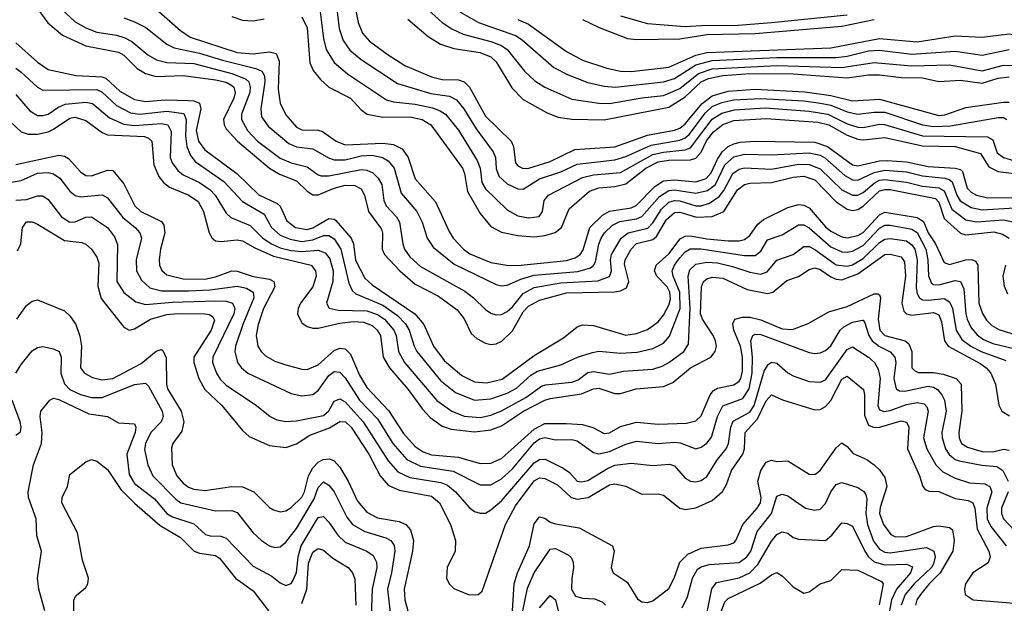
# Model space of a CAD drawing. Header units: inches. Extents: x 1308407 to 1441228, y 959628 to 1036311.
# Tile 53 of 256: x 1343484 to 1347133, y 990817 to 992980. Entities that reach past the tile are written whole.
import ezdxf

# ---------------------------------------------------------------- set-up
doc = ezdxf.new("R2010")
doc.units = ezdxf.units.IN
doc.header["$MEASUREMENT"] = 0
doc.layers.add('B3949', color=7, linetype='Continuous')

msp = doc.modelspace()

# ---------------------------------------------------------------- linework, layer by layer
at = {"layer": 'B3949', "color": 5}
for points, elevation in [([(1344718.4, 993070), (1344738.2, 992970), (1344754.5, 992930), (1344780.4, 992900.4), (1344850, 992850.1), (1344910.9, 992810.9), (1345010, 992768.5), (1345050, 992759.2), (1345110, 992757.2), (1345131.3, 992750), (1345150.8, 992730.8), (1345210, 992622.8), (1345305.4, 992530), (1345314.3, 992510), (1345321.8, 992450), (1345330, 992438.8), (1345350, 992429.3), (1345370.5, 992430.5), (1345450, 992454.1), (1345541.4, 992498.6), (1345690, 992509.3), (1345810, 992552.6), (1345910, 992570.5), (1345930, 992578.7), (1345950, 992594.2), (1346013.5, 992670), (1346050, 992698.2), (1346110, 992715.3), (1346210, 992722.2), (1346393.4, 992713.4), (1346490, 992699.7), (1346570, 992679.8), (1346670, 992685.4), (1346890, 992625.2), (1346912.8, 992627.2), (1346990, 992654.6), (1347130, 992674.9), (1347150, 992674.2)], 3680), ([(1343538.4, 993038.4), (1343589.1, 992969.1), (1343643.1, 992923.1), (1343730, 992882.8), (1343850, 992859.6), (1343870, 992848.6), (1343919.4, 992799.4), (1343950, 992781.3), (1343990, 992770.3), (1344090, 992773), (1344210, 992757.9), (1344248.8, 992748.8), (1344270, 992736.3), (1344277.2, 992730), (1344282.7, 992710), (1344278.2, 992690), (1344239.2, 992610), (1344242.1, 992590), (1344250, 992576.4), (1344291.1, 992530), (1344410, 992429.8), (1344447.2, 992407.2), (1344510, 992383.3), (1344550, 992344.2), (1344570, 992331.3), (1344590, 992331.4), (1344650, 992356.4), (1344690, 992366.4), (1344725.8, 992365.8), (1344750, 992352.8), (1344761.9, 992330), (1344776.5, 992270), (1344824.5, 992204.5), (1344829.1, 992189.1), (1344827.8, 992130), (1344836.3, 992110), (1344892.6, 992050), (1344950, 991999.7), (1345035.6, 991955.6), (1345104.7, 991904.6), (1345131.6, 991871.6), (1345157.1, 991817.1), (1345178.4, 991798.4), (1345210, 991781), (1345230, 991776.5), (1345250, 991778.6), (1345270.9, 991789.1), (1345310, 991827), (1345350, 991898.1), (1345370, 991918.5), (1345410, 991940.2), (1345510, 991968.4), (1345688.5, 991971.5), (1345710, 991975.8), (1345732.9, 991987.1), (1345741.3, 992010), (1345725.6, 992074.4), (1345727.8, 992090), (1345749.9, 992130), (1345770, 992150.3), (1345830, 992166.2), (1345843.7, 992176.3), (1345880.6, 992239.4), (1345910, 992265.8), (1345930, 992267.2), (1345991.7, 992248.3), (1346050, 992250.3), (1346093.4, 992270), (1346144.5, 992350), (1346170, 992369.3), (1346190, 992374.1), (1346270, 992377.3), (1346350, 992397), (1346390, 992399.8), (1346430, 992386.2), (1346510, 992304.7), (1346550, 992277.9), (1346570, 992273.3), (1346590, 992276.6), (1346610, 992288.8), (1346670, 992345.9), (1346690, 992351.5), (1346710, 992350.6), (1346877.5, 992317.5), (1346890, 992304), (1346910, 992243.9), (1346970, 992189.2), (1346990, 992182.8), (1347093.5, 992193.5), (1347125.8, 992185.8), (1347151.1, 992171.1)], 3520), ([(1343639.7, 993019.7), (1343690, 992972.2), (1343730, 992949.7), (1343770, 992934.1), (1343842.7, 992922.7), (1343873.5, 992913.5), (1343899.4, 992899.4), (1343959.5, 992850), (1343991.7, 992831.7), (1344030, 992821.2), (1344130, 992817.8), (1344270, 992781.4), (1344320.9, 992760.9), (1344333.2, 992750), (1344338.7, 992730), (1344336.9, 992710), (1344306.1, 992630), (1344305.9, 992610), (1344328.2, 992570), (1344364.9, 992530), (1344450, 992467.1), (1344490, 992449.5), (1344550, 992435.1), (1344590, 992405.4), (1344601.7, 992401.7), (1344630, 992401.4), (1344750, 992425.1), (1344770, 992423.2), (1344792.9, 992412.9), (1344813.2, 992393.2), (1344826, 992370), (1344833.3, 992310), (1344842, 992290), (1344881, 992250), (1344892, 992230), (1344903.5, 992150), (1344909.7, 992130), (1344930, 992100.9), (1344970, 992066), (1345133.8, 991973.8), (1345165.7, 991950), (1345210, 991906.1), (1345230, 991892.7), (1345250, 991886.4), (1345270, 991887.9), (1345290, 991898.3), (1345310, 991916.2), (1345350, 991965.9), (1345390, 991988), (1345490, 992005.4), (1345627.1, 992012.9), (1345670, 992028.9), (1345677.3, 992050), (1345674, 992090), (1345677, 992110), (1345713.5, 992170), (1345738.8, 992190), (1345812.2, 992207.8), (1345830, 992227.3), (1345862.1, 992277.9), (1345890, 992304.3), (1345910, 992310.4), (1345930, 992308.4), (1345990, 992290.7), (1346010, 992290.8), (1346040.2, 992299.8), (1346075.6, 992324.4), (1346093, 992347), (1346126.2, 992410), (1346150, 992426.7), (1346170, 992430.9), (1346270, 992426.8), (1346370, 992444.8), (1346410, 992443.5), (1346450, 992427.6), (1346530, 992349.8), (1346570, 992329.5), (1346590, 992330.1), (1346610, 992340.3), (1346650, 992374.4), (1346670, 992385), (1346690, 992387.9), (1346770, 992378.4), (1346830, 992363.6), (1346890, 992357.6), (1346910, 992346.6), (1346938.3, 992278.3), (1346990, 992238.5), (1347030, 992230.7), (1347130, 992238.9), (1347170, 992230)], 3540), ([(1343990, 993019.4), (1344080.7, 992940.6), (1344115.9, 992915.9), (1344290, 992859.1), (1344350, 992853.4), (1344410, 992861.5), (1344434.7, 992854.7), (1344446, 992826), (1344442.6, 992722.6), (1344450, 992670.3), (1344470, 992627.3), (1344510, 992581.7), (1344530, 992572.6), (1344590, 992571.2), (1344605.9, 992565.9), (1344657.5, 992530), (1344690, 992516.5), (1344830, 992523), (1344870, 992517.7), (1344901.4, 992501.4), (1344924, 992470), (1344950.1, 992390), (1345024.9, 992304.9), (1345075.5, 992195.5), (1345091.1, 992171.1), (1345129.1, 992130), (1345152.7, 992112.7), (1345230, 992081), (1345289.9, 992070.1), (1345329.5, 992069.5), (1345510, 992087.8), (1345542.6, 992097.4), (1345560.6, 992110), (1345572.6, 992127.4), (1345596.8, 992210), (1345643.9, 992256.1), (1345670, 992270.5), (1345750, 992282.9), (1345768.3, 992291.7), (1345838, 992362), (1345870, 992383), (1345910, 992386.7), (1345990, 992379.8), (1346027.9, 992392.1), (1346046.9, 992413.1), (1346070, 992463.8), (1346088.6, 992491.4), (1346110, 992510.5), (1346130, 992520.6), (1346153.6, 992526.4), (1346210, 992529.8), (1346430, 992525.9), (1346477.8, 992510), (1346570, 992442.4), (1346590, 992438.2), (1346670, 992457.1), (1346698.5, 992458.5), (1346770, 992453), (1346850, 992436.6), (1346950, 992429.6), (1346970, 992424.5), (1346977.3, 992417.3), (1346995.6, 992355.6), (1347010, 992340.5), (1347030, 992329.8), (1347070, 992320.4), (1347210, 992321.5)], 3580), ([(1344655.3, 993050), (1344667.7, 992947.7), (1344683.5, 992903.5), (1344707.2, 992867.2), (1344750, 992832.2), (1344883.7, 992743.7), (1345007.2, 992707.2), (1345076.9, 992696.9), (1345102.8, 992682.8), (1345130, 992650.1), (1345175.3, 992575.3), (1345239, 992490), (1345247.4, 992470), (1345250, 992428.5), (1345259.9, 992399.8), (1345290, 992371.7), (1345330, 992353.3), (1345350, 992352.6), (1345410, 992390.9), (1345490, 992416.5), (1345550, 992445), (1345690, 992460.3), (1345730, 992472.9), (1345824.3, 992515.7), (1345930, 992534.1), (1345950, 992542.3), (1345964.8, 992555.2), (1346025, 992635), (1346050, 992658.4), (1346086.4, 992673.6), (1346130, 992683.6), (1346230, 992688.8), (1346390, 992679.4), (1346451.4, 992671.4), (1346490, 992663.1), (1346550, 992639), (1346590, 992630.3), (1346650, 992638.1), (1346690, 992637), (1346830, 992591), (1346870, 992584.3), (1346933.3, 992586.7), (1347110, 992618.2), (1347130, 992617.2), (1347141.6, 992610)], 3660), ([(1344982.9, 993030), (1345049.8, 992969.8), (1345086, 992946), (1345127.2, 992927.2), (1345230, 992899.9), (1345270, 992884.3), (1345291, 992870), (1345355.4, 992790), (1345393.2, 992753.2), (1345430, 992729.7), (1345530, 992685.5), (1345630, 992671), (1345669.9, 992670.1), (1345790, 992690.8), (1345870, 992699.2), (1345930, 992725), (1345999, 992781), (1346050, 992797.8), (1346290, 992810.3), (1346530, 992803.4), (1346650, 992822.1), (1346788.8, 992808.8), (1346930, 992812.4), (1347050, 992790.8), (1347130, 992812.1), (1347170, 992811.1)], 3740), ([(1343870, 992987.4), (1343910, 992972.9), (1343951.4, 992951.4), (1344030, 992890.1), (1344056.3, 992876.3), (1344150, 992856.6), (1344235.5, 992830), (1344359.7, 992799.7), (1344381.6, 992790), (1344391.8, 992771.8), (1344393.2, 992750), (1344377.7, 992650), (1344380.5, 992620.5), (1344405.1, 992585.1), (1344481, 992521), (1344510, 992508.5), (1344570, 992501.3), (1344628.2, 992468.2), (1344650, 992461.5), (1344690, 992460.8), (1344750, 992475.2), (1344790, 992477.8), (1344828.2, 992470), (1344850, 992457.3), (1344871.4, 992430), (1344897.4, 992337.4), (1344956.3, 992270), (1344975.2, 992230), (1344994.7, 992170), (1345016.7, 992136.7), (1345093.7, 992073.7), (1345250, 991998.5), (1345270, 991994.3), (1345290, 991997), (1345341.2, 992018.8), (1345390, 992033), (1345552.7, 992047.3), (1345599.1, 992060.9), (1345611, 992069), (1345617.7, 992082.3), (1345630, 992148), (1345638.9, 992170), (1345651.8, 992190), (1345680.8, 992219.2), (1345707.6, 992232.4), (1345770, 992241.7), (1345789.4, 992250.6), (1345854.5, 992325.5), (1345890, 992347.2), (1345910, 992349.3), (1345990, 992337.2), (1346033.1, 992346.9), (1346062.9, 992370), (1346097.7, 992442.3), (1346130, 992472.1), (1346170, 992482.1), (1346270, 992479.3), (1346410, 992486.7), (1346450, 992477.6), (1346467.9, 992467.9), (1346542.3, 992402.3), (1346570, 992386.9), (1346590, 992385.3), (1346650, 992414.5), (1346690, 992422.7), (1346770, 992416.6), (1346830, 992401.3), (1346912.6, 992392.6), (1346928.3, 992388.3), (1346939.1, 992379.1), (1346956.6, 992330), (1346969, 992309), (1347010, 992284.1), (1347050, 992276.1), (1347170, 992282.5)], 3560), ([(1344270, 992991.5), (1344310, 992978.4), (1344350, 992976.6), (1344390, 992983.4)], 3620), ([(1344530, 992991), (1344550.1, 992949.9), (1344560, 992820), (1344572.1, 992792.1), (1344598.7, 992758.7), (1344630.4, 992730.4), (1344709.5, 992689.5), (1344750, 992646.6), (1344772.2, 992630), (1344830, 992618.9), (1344930, 992620.3), (1344975.2, 992610), (1345008.1, 992590), (1345124.7, 992430), (1345132.9, 992410), (1345143.4, 992343.4), (1345190, 992262.6), (1345230, 992213.3), (1345270, 992192.6), (1345330, 992180.1), (1345390, 992175.5), (1345430, 992180.2), (1345468.7, 992191.3), (1345491.3, 992210), (1345520.4, 992279.6), (1345595.6, 992344.4), (1345630, 992357.6), (1345690, 992362), (1345730, 992372.1), (1345804.5, 992430), (1345850, 992452.9), (1345890, 992459.2), (1345970, 992460.4), (1345990, 992467.1), (1346010, 992489.3), (1346028.8, 992531.2), (1346055.2, 992564.8), (1346090, 992592.3), (1346130, 992606.8), (1346250, 992614.6), (1346441.1, 992601.1), (1346482.7, 992590), (1346550, 992552.5), (1346590, 992537), (1346610, 992534.7), (1346690, 992544.2), (1346830, 992512.8), (1346950.9, 992510.9), (1347043.9, 992483.9), (1347075, 992435), (1347110, 992417.2), (1347210, 992405.2)], 3620), ([(1344598, 993010), (1344610.6, 992910.6), (1344620.4, 992870), (1344650, 992821.5), (1344699.4, 992779.4), (1344843, 992683), (1344870, 992675.4), (1344950, 992667.8), (1345013.4, 992653.4), (1345042.7, 992642.7), (1345062, 992630), (1345110, 992570.7), (1345179, 992459), (1345190, 992430), (1345197.2, 992377.2), (1345210, 992353.5), (1345290, 992275.7), (1345330, 992253.7), (1345370, 992245.5), (1345408.7, 992251.3), (1345421.2, 992270), (1345427.8, 992310), (1345443.4, 992330), (1345570, 992395.3), (1345610, 992404.9), (1345710, 992414.4), (1345830, 992480.6), (1345870, 992489.7), (1345950, 992497.8), (1345970, 992505.4), (1346050, 992611.8), (1346086.1, 992633.9), (1346133.3, 992646.7), (1346246.7, 992653.3), (1346410, 992641.4), (1346478.4, 992630), (1346550, 992594.6), (1346590, 992581.9), (1346610, 992581.2), (1346670, 992592.8), (1346688.5, 992591.5), (1346830, 992550), (1347070, 992545.7), (1347090, 992534.7), (1347106.5, 992486.5), (1347130, 992469.5), (1347170, 992457.1)], 3640), ([(1344922.1, 992982.1), (1344997.9, 992917.9), (1345044, 992890), (1345093.2, 992873.2), (1345190, 992858.2), (1345230, 992842.2), (1345250, 992824), (1345307.4, 992727.4), (1345350, 992684.5), (1345436.1, 992636.1), (1345478.8, 992618.8), (1345530, 992611.7), (1345650, 992608.9), (1345890, 992656.4), (1345950, 992694.9), (1346009.6, 992750.4), (1346037.1, 992762.9), (1346090, 992773.6), (1346190, 992780.9), (1346350, 992779.3), (1346550, 992764.4), (1346630, 992775.7), (1346670, 992776.3), (1346750, 992766.1), (1346830, 992765), (1346890, 992751.8), (1346970, 992755.9), (1347050, 992745.2), (1347110, 992763.4), (1347150, 992768.1)], 3720), ([(1345115.6, 993010), (1345184, 992970), (1345321.8, 992921.8), (1345345.8, 992905.8), (1345463.5, 992803.5), (1345516.4, 992776.4), (1345590, 992747.9), (1345650, 992733.9), (1345690.4, 992730.4), (1345870, 992750), (1345910, 992762.3), (1345990, 992813.5), (1346050, 992829.2), (1346290, 992840.4), (1346510, 992839.9), (1346550, 992844.8), (1346630, 992864.8), (1346670, 992867.5), (1346790, 992852.5), (1346950, 992863.8), (1347050, 992848.5), (1347150, 992869.8)], 3760), ([(1345330, 992981), (1345370, 992963.6), (1345510, 992861.9), (1345570, 992830.1), (1345660.3, 992800.3), (1345710, 992789.8), (1345750, 992787.9), (1345890, 992804.7), (1345990, 992849.2), (1346030, 992858.7), (1346490, 992876), (1346670.7, 992910.7), (1346810, 992898.4), (1346950, 992920.4), (1347050, 992915.7), (1347150, 992928), (1347370, 992892.3), (1347473.1, 992886.9), (1347510, 992892.3), (1347590.8, 992929.2), (1347610, 992947.3), (1347650, 993002.4)], 3780), ([(1345570, 992981.3), (1345631.4, 992951.4), (1345737, 992910), (1345770, 992906.4), (1345930, 992908.9), (1346030, 992924.8), (1346210, 992929.5), (1346530, 992956.8), (1346650, 992981.4)], 3820), ([(1345710, 992994.1), (1345810, 992966), (1345950, 992955.6), (1346030, 992960.2), (1346130, 992958.7), (1346270, 992969.7), (1346550, 992998.2)], 3840), ([(1343470, 992894.9), (1343550, 992822.7), (1343590, 992795.2), (1343693, 992773.1), (1343788.2, 992768.2), (1343803.4, 992763.4), (1343855.5, 992715.5), (1343910, 992684), (1343950, 992677.3), (1344023.5, 992683.5), (1344110, 992680.9), (1344130, 992679.4), (1344151.2, 992671.2), (1344156.1, 992650), (1344138.6, 992570), (1344147.3, 992530), (1344170, 992497.5), (1344288.9, 992410), (1344370, 992331.7), (1344438.5, 992298.5), (1344448.9, 992288.9), (1344474.3, 992234.3), (1344505.9, 992210), (1344550, 992203.1), (1344570, 992208.9), (1344630, 992243.7), (1344650, 992241.4), (1344656.2, 992236.2), (1344712.5, 992170), (1344720.7, 992150), (1344729.1, 992089.1), (1344762.9, 992022.9), (1344790, 991998.2), (1344947.9, 991890), (1344981.4, 991850), (1345017.1, 991770), (1345056.8, 991716.8), (1345122, 991662), (1345170, 991638.3), (1345214.6, 991634.6), (1345272.2, 991647.8), (1345390, 991735.5), (1345499, 991801), (1345550, 991842), (1345570, 991849.4), (1345610, 991846.6), (1345730, 991811.7), (1345770, 991816.9), (1345810, 991832.6), (1345850, 991860.1), (1345870, 991884.6), (1345890, 991921.9), (1345895.2, 991944.8), (1345893.6, 991970), (1345883.6, 991990), (1345844.8, 992030), (1345836.5, 992050), (1345842.7, 992070), (1345890, 992113.1), (1345931.9, 992168.1), (1345950, 992178.2), (1345970, 992179), (1346030, 992167.6), (1346110, 992161), (1346150, 992160.9), (1346170, 992166.1), (1346190, 992179.9), (1346218.7, 992221.3), (1346239.8, 992240.2), (1346330, 992284.5), (1346370, 992295.8), (1346390, 992293.4), (1346410, 992283.1), (1346470, 992213), (1346490, 992196.3), (1346530, 992175), (1346550, 992172.1), (1346590, 992180.5), (1346610, 992191.6), (1346670, 992257.1), (1346690, 992266.6), (1346810, 992247.6), (1346832.9, 992232.9), (1346851.1, 992190), (1346877.1, 992150), (1346910, 992080.1), (1346930, 992073.3), (1346990, 992090.8), (1347011.6, 992091.6), (1347025.5, 992085.5), (1347034.1, 992070), (1347038.5, 991930), (1347051.6, 991891.6), (1347066.9, 991866.9), (1347086.7, 991846.7), (1347112.3, 991832.3), (1347218.7, 991798.7)], 3480), ([(1343470, 992800.6), (1343490, 992786.3), (1343549.8, 992729.8), (1343570, 992719.7), (1343770, 992721.2), (1343790, 992711.6), (1343842.5, 992662.5), (1343895.1, 992635.1), (1343930, 992630), (1344030, 992641.4), (1344092.6, 992632.6), (1344101.8, 992610), (1344098.8, 992550), (1344103.1, 992510), (1344116.8, 992476.8), (1344134.9, 992454.9), (1344240.5, 992380.5), (1344310, 992306.8), (1344390, 992259.4), (1344417.2, 992210), (1344450, 992182), (1344486.4, 992166.4), (1344530, 992158.5), (1344570, 992164.4), (1344610, 992179.9), (1344630, 992180.4), (1344650, 992168.1), (1344674.1, 992130), (1344703.3, 992003.3), (1344716.1, 991976.1), (1344730, 991964.7), (1344830, 991922.2), (1344884.2, 991884.2), (1344913.4, 991853.4), (1344927.7, 991830), (1344945.7, 991770), (1344956, 991750), (1345043.5, 991643.5), (1345099.2, 991599.2), (1345170, 991570.8), (1345230, 991574.8), (1345290, 991595.9), (1345324.9, 991615.1), (1345377.7, 991662.3), (1345402.6, 991677.4), (1345490, 991700.8), (1345551, 991729), (1345606.9, 991746.9), (1345630, 991751.8), (1345710, 991743.9), (1345772, 991748), (1345830, 991761.5), (1345870, 991781.7), (1345892.5, 991807.5), (1345931.8, 991910), (1345930, 991970), (1345905.7, 992030), (1345902.1, 992050), (1345910.2, 992070), (1345930, 992097.1), (1345950, 992119.7), (1345969.2, 992130.8), (1346008.7, 992131.3), (1346170, 992106.1), (1346210, 992106.4), (1346230, 992123), (1346255.7, 992164.3), (1346310, 992182.5), (1346370, 992219.7), (1346390, 992220.5), (1346410, 992209), (1346490, 992137.9), (1346530, 992119.8), (1346550, 992118.7), (1346570, 992123), (1346610, 992143.8), (1346670, 992208), (1346690, 992219.1), (1346710, 992218.3), (1346790, 992204.4), (1346810, 992191.1), (1346842, 992130), (1346849, 992090), (1346852, 992030), (1346863.3, 992003.3), (1346870, 991998.7), (1346890, 991997.9), (1346950, 992014), (1346970.1, 992010), (1346982.6, 991982.6), (1346989.8, 991890), (1346995.3, 991870), (1347010, 991838.6), (1347032.3, 991812.3), (1347055.5, 991795.5), (1347090, 991779.6), (1347163, 991763)], 3460), ([(1343470, 992703.1), (1343521.9, 992641.9), (1343550, 992625.7), (1343570, 992624.7), (1343590, 992630.1), (1343625.6, 992654.4), (1343653.4, 992666.6), (1343730, 992674.6), (1343753.6, 992670), (1343816.7, 992616.7), (1343870, 992592.7), (1343910, 992587.9), (1344010, 992595.8), (1344033, 992590), (1344045.7, 992565.7), (1344042.2, 992470), (1344049.5, 992449.5), (1344070, 992421.6), (1344090, 992405.2), (1344150, 992376.7), (1344190, 992350.1), (1344208.2, 992330), (1344250, 992263.5), (1344266.7, 992246.7), (1344338.1, 992218.1), (1344385.5, 992170), (1344417.4, 992150), (1344450, 992135.2), (1344490, 992125.2), (1344530, 992121.1), (1344590, 992125.8), (1344616.8, 992116.8), (1344633.5, 992093.5), (1344645.9, 992050), (1344644.6, 992010), (1344621.5, 991930), (1344631.6, 991911.6), (1344663.9, 991903.9), (1344770, 991901.7), (1344810, 991887.4), (1344836, 991870), (1344870.3, 991830), (1344879.2, 991810), (1344887.4, 991750), (1344910.1, 991710), (1345030, 991568.8), (1345086.1, 991530), (1345131.1, 991511.1), (1345190, 991506.5), (1345230, 991514.1), (1345270, 991530.3), (1345359.7, 991580.3), (1345418.2, 991621.8), (1345433, 991627), (1345530, 991637.3), (1345554.2, 991645.8), (1345590, 991672.7), (1345610, 991676.1), (1345670, 991666.2), (1345721.8, 991678.2), (1345830, 991685.3), (1345864.4, 991695.6), (1345890, 991710.1), (1345944.6, 991750), (1345962.7, 991777.3), (1345968.5, 991911.5), (1345960.7, 992030), (1345967.1, 992052.9), (1345990, 992073.9), (1346030, 992081.7), (1346070, 992078.6), (1346126.1, 992066.1), (1346190, 992044.3), (1346230, 992037.5), (1346253.6, 992046.4), (1346290, 992088.5), (1346350, 992109.6), (1346390, 992140.1), (1346410, 992139.5), (1346430, 992129.1), (1346510, 992071.7), (1346550, 992066.7), (1346570, 992072), (1346610, 992094.8), (1346670, 992154.4), (1346690, 992167.1), (1346710, 992169.3), (1346770, 992160.8), (1346790, 992146.3), (1346800.7, 992130), (1346809.6, 992090), (1346806.6, 991986.6), (1346810, 991966), (1346818.4, 991950), (1346830, 991942.6), (1346850, 991940.2), (1346910, 991946.8), (1346930, 991934.7), (1346940.6, 991910), (1346954.2, 991830), (1346975.3, 991795.3), (1347008, 991770), (1347046.7, 991750), (1347137.7, 991717.7)], 3440), ([(1343450, 992602), (1343490, 992564.8), (1343515.5, 992555.5), (1343550, 992555.8), (1343590, 992565.2), (1343610, 992574), (1343670, 992615.5), (1343690, 992618.9), (1343730, 992606.2), (1343790, 992562.1), (1343810, 992553.7), (1343947.4, 992547.5), (1343961.6, 992541.6), (1343974.3, 992530), (1343981.9, 992441.9), (1343999.5, 992399.5), (1344017.4, 992377.4), (1344039.9, 992359.9), (1344111.5, 992330), (1344146.2, 992306.2), (1344165.3, 992270), (1344186.2, 992190), (1344197.4, 992170), (1344210, 992161), (1344230, 992157.7), (1344290, 992164.8), (1344310, 992161.3), (1344355, 992135), (1344424.4, 992104.4), (1344564.6, 992070), (1344580.3, 992050), (1344582.7, 992030), (1344570.4, 991990), (1344525, 991930), (1344515.7, 991910), (1344514.2, 991890), (1344530, 991857.4), (1344550, 991842.6), (1344570, 991837.4), (1344590, 991837.2), (1344670, 991855.8), (1344721.7, 991861.7), (1344758.7, 991858.7), (1344790, 991846.4), (1344808.9, 991830), (1344820.7, 991810), (1344831.4, 991730), (1344854, 991690), (1344923.8, 991610), (1344977, 991537), (1345005.6, 991505.6), (1345050, 991473.5), (1345083.2, 991463.2), (1345170, 991452.4), (1345230, 991460.1), (1345270, 991475.4), (1345351.5, 991530), (1345430, 991569.6), (1345450, 991576.4), (1345566.4, 991593.6), (1345610, 991611.9), (1345630, 991614.3), (1345690, 991594.7), (1345710, 991594.6), (1345768.3, 991611.7), (1345870, 991620.6), (1345904.5, 991635.5), (1345970, 991690.1), (1346044.7, 991730), (1346060.9, 991750), (1346065.7, 991770), (1346061.9, 991790), (1346054.2, 991810), (1346014, 991870), (1346007.5, 991890), (1346010.2, 991989.8), (1346018.6, 992010), (1346030, 992020.1), (1346050, 992025.5), (1346090, 992021.9), (1346180.3, 991980.3), (1346254.8, 991965.2), (1346274.5, 991970), (1346326.4, 992013.6), (1346370, 992028.3), (1346410, 992054.7), (1346430, 992060.5), (1346450, 992054.4), (1346490, 992026.9), (1346510, 992018.1), (1346530, 992016.5), (1346590, 992038.8), (1346690, 992109.7), (1346710, 992111.7), (1346750, 992101.4), (1346762.6, 992082.6), (1346766.2, 992030), (1346752.8, 991930), (1346760.5, 991900.5), (1346769.8, 991889.8), (1346790, 991885), (1346870, 991895.1), (1346890, 991886), (1346900, 991860), (1346910.5, 991790.5), (1346925.2, 991770), (1347045.2, 991705.2), (1347065.5, 991690), (1347082.1, 991670), (1347099.4, 991630), (1347111.8, 991551.8), (1347123.2, 991530), (1347151.7, 991511.7)], 3420), ([(1343470, 992443.8), (1343630, 992478.5), (1343650, 992474.6), (1343665.8, 992465.8), (1343710, 992416.6), (1343730, 992403.3), (1343750, 992401.3), (1343810, 992422.1), (1343830, 992421.2), (1343870, 992371.6), (1343911, 992290), (1343933, 992270), (1344010, 992231.9), (1344018.5, 992218.5), (1344021.6, 992190), (1344006, 992130), (1344000.8, 992090), (1344002.7, 992070), (1344010.8, 992050.8), (1344030, 992035.1), (1344090, 992020.1), (1344170, 992018.8), (1344210, 992027), (1344270, 992050.1), (1344290, 992047.8), (1344350, 992028.3), (1344410, 992019.1), (1344425.7, 992010), (1344429.3, 991990), (1344387.4, 991910), (1344368.1, 991850), (1344361, 991810), (1344366.6, 991770), (1344378.6, 991750), (1344395.1, 991735.1), (1344430, 991715.1), (1344470, 991700.7), (1344530, 991684.9), (1344550, 991684.1), (1344590, 991701.6), (1344650, 991754.7), (1344670, 991762.9), (1344690, 991760.6), (1344710, 991740.1), (1344743, 991663), (1344770, 991617.2), (1344851.3, 991531.3), (1344906.2, 991446.2), (1344950, 991398.1), (1344979.2, 991379.2), (1345010, 991367.5), (1345110, 991359), (1345190, 991335.8), (1345230, 991336.1), (1345270, 991354.2), (1345390, 991462.7), (1345430, 991483.1), (1345510, 991484.2), (1345570, 991479.4), (1345608.6, 991468.6), (1345650, 991446.5), (1345670, 991448.8), (1345710, 991472.5), (1345770, 991488.7), (1345850, 991481.1), (1345954.5, 991485.5), (1345990, 991493.2), (1346010, 991512.7), (1346042.9, 991590), (1346054.6, 991605.4), (1346070, 991615.1), (1346130, 991627.3), (1346150, 991640.1), (1346155.8, 991650), (1346162.4, 991677.6), (1346162, 991730), (1346154.8, 991770), (1346130.2, 991830), (1346127.1, 991852.9), (1346134.4, 991870), (1346162.2, 991877.8), (1346190, 991877.9), (1346230, 991867.6), (1346310, 991834.1), (1346348.3, 991831.7), (1346405.4, 991854.6), (1346482.8, 991897.2), (1346550, 991916.9), (1346650, 991964.6), (1346663.7, 991963.7), (1346670, 991961.1), (1346673.9, 991950), (1346665.4, 991870), (1346671.2, 991830), (1346690.2, 991810.2), (1346765.2, 991790), (1346778.7, 991778.7), (1346790.1, 991750.1), (1346790.5, 991690.5), (1346799.8, 991679.8), (1346813.2, 991673.2), (1346870, 991673.2), (1346906.5, 991666.5), (1346953.8, 991650), (1346972.7, 991630), (1346974.7, 991530), (1346964.5, 991450), (1346965.2, 991430), (1346973.7, 991410), (1346995.9, 991395.9), (1347050, 991379.9), (1347090, 991378.7), (1347130, 991388.8), (1347150, 991384.7)], 3380), ([(1343430, 992374.8), (1343490, 992384.5), (1343550, 992411.4), (1343590, 992413.9), (1343610, 992409.2), (1343633.2, 992393.2), (1343670, 992345.1), (1343690, 992328.1), (1343710, 992323.7), (1343790, 992331.4), (1343810, 992319.5), (1343866.9, 992246.9), (1343912.5, 992210), (1343930.1, 992190), (1343935.7, 992170), (1343916.2, 992090), (1343916.6, 992050), (1343935.5, 992015.5), (1343967.1, 991987.1), (1344010, 991975.8), (1344110, 991974.9), (1344190, 991979.5), (1344290, 991992.5), (1344325.2, 991985.2), (1344349.6, 991970), (1344352, 991950), (1344310.8, 991850), (1344284.2, 991770), (1344281.8, 991750), (1344291.8, 991710), (1344306.1, 991690), (1344330, 991670.7), (1344490, 991594.4), (1344530, 991586.1), (1344570, 991591.7), (1344590, 991605.6), (1344630, 991662.2), (1344650, 991676.3), (1344670, 991674.2), (1344690, 991652.7), (1344743.7, 991570), (1344810, 991501.1), (1344866.9, 991410), (1344918.3, 991350), (1344970, 991325.8), (1345090, 991307.5), (1345190, 991255.9), (1345230, 991255.9), (1345270, 991278.4), (1345310, 991315.4), (1345390, 991412.4), (1345410, 991427.1), (1345430, 991431.7), (1345470, 991422.6), (1345530, 991424), (1345550, 991419.3), (1345610, 991376.5), (1345630, 991371.2), (1345670, 991380.5), (1345730, 991407.3), (1345770, 991418.6), (1345850, 991409.7), (1345910, 991414.5), (1345931.6, 991411.6), (1345990, 991390.1), (1346010, 991395.8), (1346030, 991410.7), (1346047.3, 991432.7), (1346070.2, 991510), (1346090, 991549.6), (1346163.4, 991576.6), (1346187.8, 991612.2), (1346198.7, 991670), (1346199.1, 991730), (1346193.3, 991790), (1346201, 991810), (1346210, 991814.9), (1346230, 991813.9), (1346410, 991746.9), (1346430, 991742.8), (1346450, 991745), (1346470, 991754.6), (1346490, 991771.9), (1346524.6, 991830), (1346537.6, 991842.4), (1346570, 991859), (1346606.6, 991866.6), (1346610, 991866.1), (1346616.2, 991856.2), (1346630.6, 991810), (1346642.8, 991790), (1346670, 991768.7), (1346709.8, 991749.8), (1346726.6, 991730), (1346730.4, 991710), (1346722.7, 991650), (1346731.6, 991611.6), (1346744.5, 991604.5), (1346764.1, 991604.1), (1346850, 991621.8), (1346870, 991618.5), (1346885.2, 991610), (1346901.7, 991590), (1346911.2, 991570), (1346916.9, 991530), (1346901, 991450), (1346902, 991430), (1346914.8, 991390), (1346928.3, 991368.3), (1346950, 991350.7), (1346965.4, 991345.4), (1347049.5, 991329.5), (1347104.9, 991324.9), (1347126.7, 991310), (1347146.7, 991270)], 3360), ([(1343470, 992311.3), (1343510, 992314.2), (1343550, 992327.7), (1343570, 992327.3), (1343590, 992313.3), (1343638.8, 992250), (1343670, 992230.1), (1343690, 992231.4), (1343730, 992248.6), (1343750, 992249.6), (1343810, 992209.5), (1343835.6, 992175.6), (1343847.1, 992147.1), (1343844.4, 992010), (1343869.8, 991969.8), (1343914.5, 991934.5), (1343950, 991924.5), (1344050, 991934), (1344210, 991938.3), (1344250, 991936.9), (1344273.4, 991930), (1344281.9, 991910), (1344277.9, 991890), (1344199.7, 991730), (1344199, 991710), (1344214.1, 991670), (1344227.7, 991647.7), (1344250, 991625.7), (1344361.4, 991550), (1344412.2, 991510), (1344437.2, 991497.2), (1344470, 991490.6), (1344510, 991493.2), (1344610, 991513.9), (1344629.7, 991530.3), (1344650, 991566.8), (1344670, 991574.6), (1344690, 991563.5), (1344756.6, 991490), (1344850, 991345.9), (1344885, 991305), (1344930, 991283.5), (1345045.2, 991265.2), (1345070, 991254.9), (1345098.7, 991230), (1345150, 991172.1), (1345170, 991157.8), (1345190, 991151), (1345210, 991151.9), (1345230, 991163.2), (1345270, 991197.3), (1345390, 991337.6), (1345410, 991350.5), (1345431.1, 991351.1), (1345498.1, 991318.1), (1345521.6, 991301.6), (1345550, 991270.1), (1345567, 991267), (1345590, 991272.8), (1345662.7, 991317.3), (1345690, 991329.2), (1345750, 991336.5), (1345830, 991327.5), (1345892.4, 991332.4), (1345910, 991326.9), (1345950, 991281.2), (1345970, 991270.1), (1345990, 991268.1), (1346010, 991272.9), (1346030, 991287.1), (1346069.9, 991350), (1346101.8, 991390), (1346110.6, 991410), (1346119.1, 991470), (1346128.1, 991491.9), (1346190, 991525.9), (1346206, 991550), (1346242.6, 991677.4), (1346257.6, 991702.4), (1346270, 991711.5), (1346290, 991706.7), (1346330, 991671.3), (1346350, 991660.4), (1346410, 991639.1), (1346450, 991636.3), (1346470, 991646.1), (1346550, 991758.1), (1346570, 991768.1), (1346630, 991729), (1346651.1, 991710), (1346665.4, 991685.4), (1346673, 991650), (1346663.7, 991550), (1346670, 991534.3), (1346687.8, 991527.8), (1346710, 991531.3), (1346770, 991554.1), (1346810, 991562), (1346836.1, 991556.1), (1346845.8, 991545.8), (1346850.8, 991530), (1346833.2, 991430), (1346845.6, 991390), (1346879, 991330), (1346904.7, 991304.7), (1346950, 991281.2), (1347004.2, 991264.2), (1347060, 991260), (1347079.3, 991250), (1347085.8, 991230), (1347067.3, 991170), (1347068.8, 991130), (1347082.4, 991102.4), (1347140.1, 991030)], 3340), ([(1343476.7, 992123.3), (1343488.1, 992150), (1343494.7, 992210), (1343510, 992231.6), (1343530, 992231.2), (1343550, 992222.3), (1343650, 992161.9), (1343714.3, 992154.3), (1343730, 992148), (1343750, 992130.2), (1343770, 992100.7), (1343777.5, 992077.5), (1343773.3, 991993.3), (1343786.5, 991946.5), (1343870, 991841.1), (1343889.6, 991829.6), (1343910, 991834.5), (1343969.3, 991870.7), (1344030, 991887.2), (1344070, 991891.4), (1344170, 991890.5), (1344187.4, 991887.4), (1344199.5, 991879.5), (1344206.7, 991866.7), (1344194.2, 991830), (1344129.5, 991730), (1344130.1, 991710), (1344148.2, 991650), (1344169.8, 991609.8), (1344232.8, 991550), (1344310, 991457.7), (1344335.1, 991435.1), (1344410, 991402), (1344470, 991395), (1344510, 991408.4), (1344559.6, 991440.4), (1344632.3, 991467.7), (1344670, 991491.2), (1344691.4, 991490), (1344712.9, 991470), (1344778.2, 991370), (1344819.7, 991290), (1344850, 991255.7), (1344890, 991236.2), (1345010, 991214.7), (1345039.4, 991190), (1345080.1, 991110), (1345099.6, 991050), (1345097.3, 991010), (1345068.1, 990950), (1345066, 990910), (1345075.3, 990890), (1345092.4, 990872.4), (1345150, 990848.9), (1345183.7, 990850), (1345197.5, 990862.5), (1345284.9, 991110), (1345321.5, 991178.5), (1345390, 991271.4), (1345410, 991281.8), (1345430, 991280.1), (1345476.5, 991256.5), (1345527.9, 991210), (1345550, 991203.5), (1345590.6, 991209.4), (1345670, 991255.8), (1345690, 991260.5), (1345730, 991251.2), (1345790, 991221.9), (1345850, 991222.7), (1345870, 991217.9), (1345930.1, 991170.1), (1345950, 991165.5), (1345990, 991170.6), (1346050, 991198.8), (1346088.3, 991231.7), (1346102.9, 991257.1), (1346122.4, 991310), (1346164.2, 991370), (1346170.2, 991390), (1346172.1, 991450), (1346218.4, 991501.6), (1346250, 991567.6), (1346270, 991589.5), (1346310.9, 991570.9), (1346430, 991534.6), (1346450, 991535.6), (1346470, 991546.1), (1346490, 991568.6), (1346530, 991648.4), (1346550, 991659.3), (1346610.5, 991610), (1346614.5, 991590), (1346614.4, 991514.4), (1346630, 991477.7), (1346650, 991468.8), (1346670, 991470.3), (1346750, 991493.1), (1346770, 991488.7), (1346779.2, 991470), (1346773.4, 991390), (1346818.4, 991290), (1346830.5, 991250.5), (1346839, 991239), (1346852.4, 991232.4), (1346890, 991231.6), (1346950, 991206.2), (1346998.3, 991198.3), (1347015.5, 991190), (1347022.9, 991170), (1347032.2, 991092.2), (1347075.3, 991010), (1347080.5, 990990), (1347072.5, 990967.5), (1347016.4, 990930), (1346988.8, 990890), (1346985, 990870), (1346988.1, 990850), (1347017.1, 990830), (1347170, 990817.6)], 3320), ([(1347136.5, 992070), (1347127.5, 992030), (1347132.3, 991992.3), (1347144.4, 991964.4)], 3520), ([(1343473.6, 991870), (1343510, 991921.4), (1343530, 991937.5), (1343550, 991942.3), (1343650, 991900.9), (1343670, 991883), (1343692.2, 991850), (1343707.5, 991807.5), (1343713.5, 991770), (1343710.1, 991690), (1343724.4, 991670), (1343754.1, 991654.1), (1343790, 991645.7), (1343830, 991651), (1343934.5, 991705.5), (1343990, 991751.6), (1344010, 991758.3), (1344014.8, 991754.8), (1344026.7, 991726.7), (1344028, 991630), (1344032.6, 991612.6), (1344082.7, 991530), (1344092.3, 991490), (1344085.1, 991454.9), (1344052.1, 991410), (1344046.8, 991393.2), (1344049.2, 991330), (1344066.8, 991290), (1344090, 991263), (1344110, 991248.2), (1344130, 991240.3), (1344170, 991235.6), (1344270, 991250.5), (1344310, 991249.6), (1344351.7, 991230), (1344410, 991172.6), (1344424.2, 991164.2), (1344450, 991156.6), (1344470, 991160.4), (1344490, 991173), (1344530, 991210.1), (1344540, 991230), (1344555, 991290), (1344570, 991319.7), (1344590, 991340.1), (1344608.2, 991350), (1344632.8, 991352.8), (1344650, 991345.7), (1344670, 991321.4), (1344701.4, 991270), (1344735.9, 991195.9), (1344770, 991155.3), (1344810, 991134.1), (1344890, 991121.1), (1344915.1, 991110), (1344932.4, 991090), (1344943.3, 991050), (1344939.9, 991010), (1344909.1, 990870), (1344911.2, 990830), (1344922.8, 990790)], 3280), ([(1343469.9, 991670), (1343490, 991702.2), (1343530, 991752.5), (1343550, 991765.7), (1343570, 991768.7), (1343610, 991760.2), (1343630.6, 991750.6), (1343638.5, 991730), (1343636.6, 991670), (1343650, 991630.1), (1343670, 991609.8), (1343710, 991591.7), (1343750, 991580.1), (1343790, 991580.1), (1343910, 991628.4), (1343950, 991632.7), (1343962.1, 991622.1), (1344012.7, 991530), (1344015.9, 991510), (1344009.1, 991490), (1343970, 991449.9), (1343950.4, 991410), (1343947.3, 991387.3), (1343959.4, 991330), (1343978.2, 991290), (1344063.4, 991203.4), (1344081.7, 991190), (1344210, 991160.3), (1344270, 991161.2), (1344290, 991153.8), (1344350, 991078.6), (1344380.2, 991050), (1344410, 991030.1), (1344430, 991024.3), (1344450, 991026.7), (1344470, 991043.7), (1344510, 991094.4), (1344574.9, 991205.1), (1344590, 991246.7), (1344610, 991266.9), (1344630, 991254.8), (1344650, 991230.1), (1344696.4, 991136.4), (1344717.7, 991110), (1344763, 991083), (1344840.4, 991060.4), (1344859.8, 991050), (1344871.6, 991031.6), (1344874.1, 991010), (1344862.2, 990930), (1344847.7, 990870), (1344861, 990750)], 3260), ([(1343470, 991440.3), (1343486.9, 991453.1), (1343490.3, 991470), (1343485.8, 991490), (1343456.1, 991570)], 3260), ([(1343577.1, 990790), (1343554.7, 990870), (1343549.9, 990909.9), (1343565, 991010), (1343547.4, 991067.4), (1343545, 991130), (1343517, 991210), (1343515.9, 991230), (1343535, 991330), (1343564.6, 991410), (1343567.4, 991450), (1343560.2, 991510), (1343562.7, 991530), (1343596.3, 991570), (1343610, 991578.2), (1343630, 991572.8), (1343740.1, 991520.1), (1343810.1, 991510.1), (1343850, 991486), (1343910, 991482), (1343914.1, 991470), (1343912.3, 991450), (1343881.3, 991370), (1343890, 991294.3), (1343910, 991261), (1343984, 991204), (1344030.1, 991150), (1344050, 991137.2), (1344130, 991111.6), (1344172.7, 991072.7), (1344190, 991067.2), (1344230, 991066.2), (1344250, 991058.3), (1344350, 990955.4), (1344418.1, 990918.1), (1344450, 990893.2), (1344470, 990883.5), (1344490, 990890.2), (1344497.4, 990902.6), (1344510, 990932), (1344516.6, 990990), (1344527.6, 991030), (1344590, 991135.7), (1344610, 991139.2), (1344630, 991118.3), (1344663, 991070), (1344690, 991044), (1344770.3, 991010.3), (1344794, 990994), (1344806.2, 990970), (1344807.2, 990950), (1344790.1, 990870), (1344786.7, 990766.7)], 3240), ([(1345310.4, 990790), (1345316.4, 990890), (1345328.9, 990930), (1345373.6, 991030), (1345390, 991112.2), (1345410, 991138), (1345430, 991133.3), (1345450, 991118.6), (1345470, 991112.2), (1345557.4, 991097.4), (1345680.8, 991030), (1345687, 991010), (1345675.7, 990950), (1345683.5, 990930), (1345735.4, 990895.4), (1345774.1, 990834.1), (1345790, 990823.2), (1345810, 990820.6), (1345830, 990826.1), (1345890, 990872.4), (1345909.5, 990910), (1345930.2, 990969.8), (1345960.1, 990999.9), (1346010, 991021.1), (1346110, 991034), (1346130, 991041.7), (1346138.3, 991050), (1346163.4, 991110), (1346216.6, 991170), (1346229, 991190), (1346231.2, 991210), (1346219.2, 991270), (1346230, 991309.5), (1346250, 991340.8), (1346270, 991348.1), (1346290, 991343.3), (1346330, 991344.8), (1346410, 991295.9), (1346430, 991295.3), (1346450, 991309.4), (1346510, 991393.9), (1346530, 991412.1), (1346550, 991398.4), (1346572.9, 991372.9), (1346622.8, 991350), (1346650, 991330.1), (1346670, 991312.1), (1346690, 991283.2), (1346697.9, 991250), (1346672.2, 991172.2), (1346670.4, 991150), (1346684.7, 991110), (1346712.7, 991072.7), (1346730, 991063.8), (1346770, 991065.1), (1346870, 991102.1), (1346890, 991104), (1346930, 991098.4), (1346940.1, 991090), (1346947.3, 991050), (1346941.7, 991010), (1346894.8, 990930), (1346854.3, 990890), (1346822, 990850), (1346808.8, 990830), (1346803.1, 990810)], 3280), ([(1343686.6, 990590), (1343685.4, 990830), (1343693.9, 990846.1), (1343730, 990875.5), (1343737.3, 990890), (1343739.3, 990910), (1343717, 990977), (1343698.6, 991078.6), (1343640.3, 991190), (1343642.2, 991210), (1343661.1, 991250), (1343670, 991294.6), (1343730, 991342), (1343750, 991350.3), (1343770, 991344), (1343810, 991313.8), (1343859, 991239), (1343910, 991187.9), (1344005.2, 991105.2), (1344080.7, 991060.7), (1344130.5, 991010.5), (1344150, 991003.3), (1344210, 990994.5), (1344224.6, 990984.6), (1344283.6, 990910), (1344350, 990863.6), (1344405.8, 990790)], 3220), ([(1345939.2, 990800.8), (1345958.7, 990841.3), (1345976.9, 990910), (1345996.4, 990943.6), (1346010, 990953), (1346039.3, 990960.7), (1346150, 990968.2), (1346179.2, 990990), (1346192.9, 991010), (1346217, 991083), (1346270, 991150.7), (1346290, 991214), (1346310, 991221.7), (1346330, 991216.1), (1346396, 991170), (1346430, 991162.7), (1346450, 991166.4), (1346470, 991187.2), (1346490, 991230.1), (1346510, 991257.8), (1346530, 991264.6), (1346590, 991247.1), (1346611.8, 991231.8), (1346619.5, 991219.5), (1346623.4, 991203.4), (1346620, 991150), (1346625.2, 991110), (1346648.2, 991048.2), (1346670, 991017.6), (1346690, 991007), (1346710, 991004.5), (1346843.8, 991023.8), (1346871, 991011), (1346876.4, 990990), (1346870, 990963.6), (1346862.8, 990950), (1346798.8, 990890), (1346765.8, 990850), (1346750, 990810)], 3260), ([(1347147.1, 991230), (1347121.8, 991170), (1347121.9, 991150), (1347130.1, 991130), (1347275.9, 990975.9)], 3360), ([(1346030, 990778.8), (1346049.2, 990870.8), (1346065.7, 990894.3), (1346150, 990911.4), (1346190, 990930.4), (1346219.3, 990960.7), (1346270, 991047.8), (1346290, 991072.1), (1346310, 991082.7), (1346330, 991077.4), (1346350, 991061.8), (1346370, 991054.5), (1346470, 991049.5), (1346493.4, 991070), (1346530, 991115.6), (1346550, 991113.2), (1346570, 991102.7), (1346615.4, 991010), (1346629.4, 990989.4), (1346650, 990970.6), (1346690, 990960), (1346770, 990962.2), (1346792.3, 990952.3), (1346784.5, 990930), (1346733.5, 990870), (1346714.2, 990830), (1346707.7, 990790)], 3240), ([(1344530, 990816.6), (1344548.8, 990870), (1344554, 990966), (1344570, 991007), (1344590, 991020.8), (1344610, 991014.6), (1344644.2, 990984.2), (1344701.4, 990950), (1344718, 990930), (1344726.3, 990906.3), (1344730.1, 990809.9)], 3220), ([(1345349, 990790), (1345366.3, 990873.7), (1345390, 990930.8), (1345450, 991018.2), (1345470, 991020.6), (1345516.8, 990996.8), (1345527.2, 990987.2), (1345535.5, 990970), (1345536.9, 990950), (1345530, 990909.2), (1345529.4, 990870), (1345544.3, 990844.3), (1345570, 990836.6), (1345614.1, 990834.1), (1345642.2, 990822.2), (1345654.6, 990810)], 3260), ([(1346084.9, 990790), (1346096.7, 990823.3), (1346110, 990835.6), (1346228, 990892), (1346270, 990923.2), (1346290, 990931.8), (1346310, 990918.8), (1346350, 990878.6), (1346390, 990855.3), (1346410, 990860.3), (1346450, 990889.2), (1346490, 990902), (1346530, 990943.2), (1346590, 990939.8), (1346677.6, 990897.6), (1346683.2, 990890), (1346668.8, 990811.2)], 3220), ([(1345410, 990800.6), (1345450, 990845.8), (1345470, 990830.4), (1345483.9, 990770)], 3240)]:
    msp.add_lwpolyline(points, dxfattribs=dict(at, elevation=elevation))

doc.saveas('drawing.dxf')
